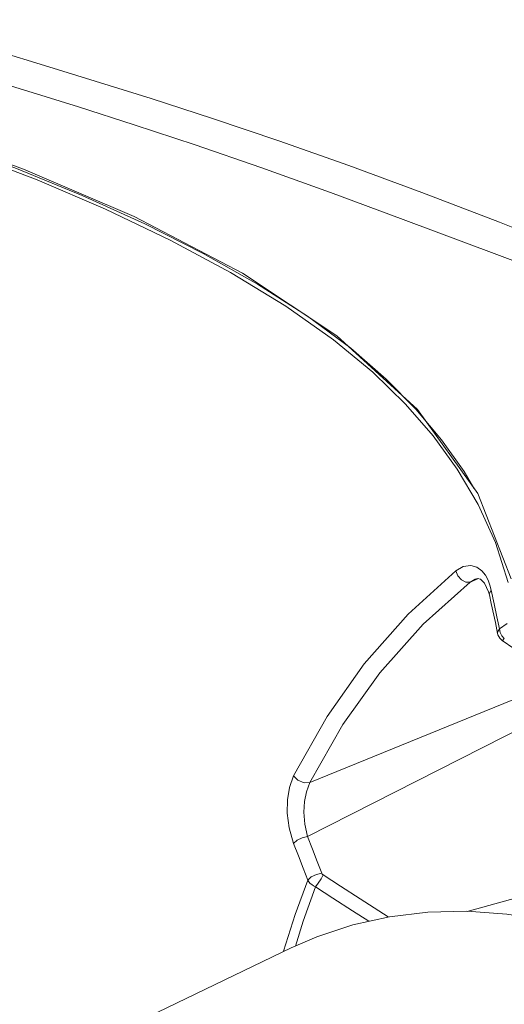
# Model space of a CAD drawing. Header units: millimetres. Extents: x 3925 to 5043, y -86 to 778.
# Tile 62 of 113: x 4677 to 4699, y 95 to 140. Entities that reach past the tile are written whole.
import ezdxf

# ---------------------------------------------------------------- set-up
doc = ezdxf.new("R2010")
doc.units = ezdxf.units.MM
doc.header["$LTSCALE"] = 46.255
for name, color, linetype in [('H30K-FRONT-CDXF_CONTINUOUS_LINE', 7, 'CONTINUOUS'), ('H30K-TOP-COVDXF_CONTINUOUS_LINE', 7, 'CONTINUOUS'), ('PJ-LENS-B10RDXF_CONTINUOUS_LINE', 7, 'CONTINUOUS')]:
    doc.layers.add(name, color=color, linetype=linetype)

msp = doc.modelspace()

# ---------------------------------------------------------------- linework, layer by layer
at = {"layer": 'H30K-FRONT-CDXF_CONTINUOUS_LINE', "color": 7, "linetype": 'Continuous', "lineweight": 0}
for p, q in [((4682.2886, 130.5134), (4679.4382, 131.8153)), ((4683.4297, 129.7833), (4680.4928, 131.1941)), ((4684.9331, 129.1674), (4682.2886, 130.5134)), ((4690.8651, 125.2523), (4688.6947, 126.78)), ((4691.6418, 124.8632), (4689.6766, 126.3208)), ((4692.6532, 123.7695), (4690.8651, 125.2523)), ((4694.1304, 122.3226), (4692.6532, 123.7695)), ((4695.3843, 120.8757), (4694.1304, 122.3226)), ((4695.7683, 120.7062), (4694.6068, 122.0861)), ((4696.485, 119.3656), (4695.3843, 120.8757)), ((4696.8026, 119.2541), (4695.7683, 120.7062)), ((4697.4435, 117.7569), (4696.485, 119.3656)), ((4697.2398, 118.5056), (4696.8026, 119.2541)), ((4698.2253, 116.0368), (4697.4435, 117.7569)), ((4698.8007, 114.2076), (4698.2253, 116.0368)), ((4694.2506, 112.7692), (4696.4213, 114.7419)), ((4694.9296, 112.3101), (4697.0695, 114.2322)), ((4697.4584, 114.3868), (4697.0695, 114.2322)), ((4697.0695, 114.2322), (4697.2962, 114.3688)), ((4697.2962, 114.3688), (4697.3068, 114.3731)), ((4697.2967, 114.369), (4697.4063, 114.3981)), ((4697.7282, 114.1886), (4697.9077, 113.7901)), ((4697.8843, 114.3203), (4697.9707, 114.0928)), ((4697.9077, 113.7901), (4697.9451, 113.6477)), ((4697.9707, 114.0928), (4698.0316, 113.8673)), ((4698.0316, 113.8673), (4698.1685, 113.2435)), ((4697.9451, 113.6477), (4698.0328, 113.259)), ((4698.0328, 113.259), (4698.2185, 112.3925)), ((4698.1685, 113.2435), (4698.291, 112.6555)), ((4698.2185, 112.3925), (4698.32, 111.8905)), ((4698.291, 112.6555), (4698.4005, 112.1032)), ((4698.4005, 112.1032), (4698.7591, 112.3478)), ((4698.3327, 111.8389), (4698.3195, 111.891)), ((4698.3196, 111.8906), (4698.3197, 111.8901)), ((4698.5098, 111.7891), (4698.6242, 111.6586)), ((4698.5257, 111.5764), (4698.5255, 111.5765)), ((4699.4181, 109.0417), (4689.7854, 105.113)), ((4699.6619, 107.7356), (4689.6826, 102.6586)), ((4704.6953, 101.4119), (4696.9354, 99.2599)), ((4693.3484, 99.0046), (4692.0734, 99.8303))]:
    msp.add_line(p, q, dxfattribs=at)
for points in [[(4680.4928, 131.1941), (4677.3933, 132.5166), (4674.0984, 133.7575), (4670.5178, 134.9783), (4666.5439, 136.2496)], [(4679.4382, 131.8153), (4676.3654, 133.0639), (4673.1444, 134.2291), (4669.8866, 135.3186), (4666.7081, 136.3287)], [(4688.6947, 126.78), (4686.1825, 128.3033), (4683.4297, 129.7833)], [(4689.6766, 126.3208), (4687.3988, 127.7756), (4684.9331, 129.1674)], [(4694.6068, 122.0861), (4693.2587, 123.4576), (4691.6418, 124.8632)], [(4696.4213, 114.7419), (4696.7587, 114.9393), (4697.0954, 114.9903), (4697.3806, 114.9097), (4697.6004, 114.7474), (4697.7643, 114.543), (4697.8843, 114.3203)], [(4696.4213, 114.7419), (4696.5106, 114.5198), (4696.6782, 114.3327), (4696.8817, 114.228), (4697.0695, 114.2322)], [(4697.4063, 114.3981), (4697.5467, 114.3677), (4697.7282, 114.1886)], [(4698.0316, 113.8673), (4697.942, 113.7022), (4697.9451, 113.6477)], [(4689.0416, 105.4222), (4690.5643, 108.117), (4692.2564, 110.5069), (4694.2506, 112.7692)], [(4689.7854, 105.113), (4691.2904, 107.7578), (4692.9617, 110.0991), (4694.9296, 112.3101)], [(4698.4002, 112.1033), (4698.3245, 111.9802), (4698.3196, 111.8906)], [(4698.4002, 112.1033), (4698.4319, 111.9436), (4698.5098, 111.7891)], [(4698.5262, 111.576), (4698.4168, 111.6788), (4698.3327, 111.8389)], [(4698.6242, 111.6586), (4698.545, 111.5808), (4698.5257, 111.5764)], [(4698.5268, 111.5776), (4699.5936, 110.8411), (4700.6807, 110.09)], [(4689.0456, 102.3525), (4688.8404, 103.0576), (4688.7538, 103.7309), (4688.7614, 104.3339), (4688.8517, 104.8951), (4689.0416, 105.4222)], [(4689.0416, 105.4222), (4689.2407, 105.2181), (4689.5248, 105.1), (4689.7854, 105.113)], [(4689.6826, 102.6586), (4689.5578, 103.2315), (4689.518, 103.7732), (4689.5442, 104.2544), (4689.6292, 104.699), (4689.7854, 105.113)], [(4689.0456, 102.3525), (4689.2058, 102.4954), (4689.4395, 102.6077), (4689.6826, 102.6586)], [(4690.332, 100.9907), (4690.1228, 101.531), (4689.9065, 102.087), (4689.6826, 102.6586)], [(4689.6901, 100.6823), (4689.4825, 101.2235), (4689.2677, 101.7803), (4689.0456, 102.3525)], [(4689.6901, 100.6823), (4689.8492, 100.8269), (4690.0853, 100.9403), (4690.332, 100.9907)], [(4690.0438, 100.3693), (4690.1657, 100.5447), (4690.2917, 100.7414), (4690.3945, 100.9163)], [(4690.3945, 100.9163), (4690.3774, 100.9288), (4690.3635, 100.9419), (4690.3517, 100.9558), (4690.3411, 100.9717), (4690.332, 100.9907)], [(4692.0734, 99.8303), (4691.1845, 100.4054), (4690.3945, 100.9163)], [(4688.5938, 97.4449), (4689.1121, 99.1125), (4689.6901, 100.6823)], [(4689.1246, 97.684), (4689.4758, 98.8196), (4690.0438, 100.3693)], [(4690.0438, 100.3693), (4689.9499, 100.4209), (4689.8724, 100.4751), (4689.8052, 100.5338), (4689.7442, 100.6011), (4689.6901, 100.6822)], [(4692.4606, 98.8085), (4691.7234, 99.285), (4690.8342, 99.8592), (4690.0438, 100.3693)]]:
    msp.add_lwpolyline(points, dxfattribs=at)
at = {"layer": 'H30K-TOP-COVDXF_CONTINUOUS_LINE', "color": 7, "linetype": 'Continuous', "lineweight": 0}
for p, q in [((4677.7235, 137.7217), (4680.0258, 137.012)), ((4680.0258, 137.012), (4682.5693, 136.2129)), ((4679.2608, 135.8384), (4681.7931, 135.0271)), ((4671.3886, 134.9349), (4676.7712, 133.0121)), ((4681.7931, 135.0271), (4684.5681, 134.1062)), ((4684.5681, 134.1062), (4687.5572, 133.0754)), ((4688.3692, 134.2989), (4691.5514, 133.1793)), ((4687.5572, 133.0754), (4690.7193, 131.9438)), ((4691.5514, 133.1793), (4694.882, 131.9507)), ((4690.7193, 131.9438), (4694.0331, 130.7208)), ((4694.882, 131.9507), (4698.4129, 130.5921)), ((4694.0331, 130.7208), (4698.2861, 129.121)), ((4698.4129, 130.5921), (4702.2534, 129.0713)), ((4698.2861, 129.121), (4701.4032, 127.9476))]:
    msp.add_line(p, q, dxfattribs=at)
for points in [[(4665.8027, 139.8018), (4667.0168, 139.4615), (4668.2667, 139.1088), (4669.6547, 138.7136), (4671.2112, 138.2654), (4672.954, 137.7564), (4674.872, 137.1866), (4676.9648, 136.552), (4679.2608, 135.8384)], [(4671.9693, 139.4658), (4673.7103, 138.9406), (4675.6282, 138.3601), (4677.7235, 137.7217)], [(4682.5693, 136.2129), (4685.3605, 135.3102), (4688.3692, 134.2989)], [(4676.7712, 133.0121), (4681.8009, 130.8515), (4686.715, 128.278)], [(4686.715, 128.278), (4691.0168, 125.4326), (4694.6752, 122.0775), (4697.4168, 118.2591), (4698.9425, 114.3838)]]:
    msp.add_lwpolyline(points, dxfattribs=at)
at = {"layer": 'PJ-LENS-B10RDXF_CONTINUOUS_LINE', "color": 7, "linetype": 'Continuous', "lineweight": 0}
msp.add_line((4679.8078, 93.2039), (4688.9314, 97.6), dxfattribs=at)
msp.add_lwpolyline([(4688.9314, 97.6), (4690.1006, 98.1083), (4691.7323, 98.6477), (4693.4012, 99.0162), (4695.1457, 99.2229), (4696.9178, 99.2612), (4698.7394, 99.1321), (4700.5794, 98.8371), (4702.4412, 98.3761)], dxfattribs=at)

doc.saveas('drawing.dxf')
